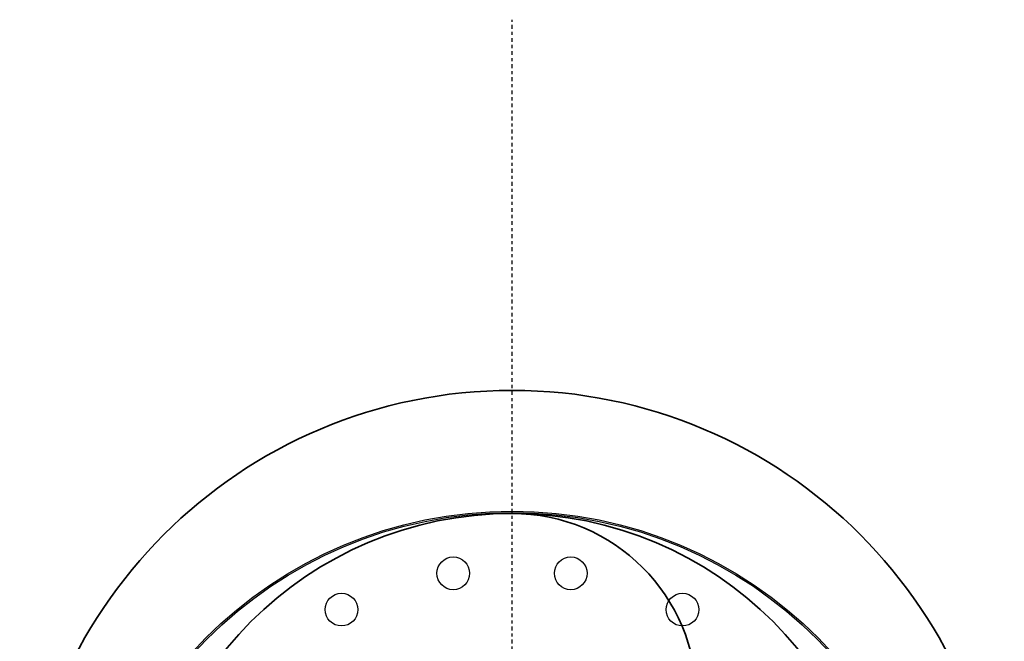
# Model space of a CAD drawing. Header units: inches. Extents: x 22575 to 24734, y 6028 to 6659.
# Tile 140 of 163: x 24577 to 24609, y 6579 to 6599. Entities that reach past the tile are written whole.
import ezdxf

# ---------------------------------------------------------------- set-up
doc = ezdxf.new("R2010")
doc.units = ezdxf.units.IN
doc.header["$LTSCALE"] = 0.5
doc.header["$MEASUREMENT"] = 0
doc.linetypes.add('CENTER', pattern=[2, 1.25, -0.25, 0.25, -0.25])
doc.layers.add('CL', color=1, linetype='Continuous')
doc.layers.add('D-PIPE-LARG', color=153, linetype='Continuous', lineweight=35)

# ---------------------------------------------------------------- blocks, each defined once
blk = doc.blocks.new('Flygt Large 14 MGD')
at = {"color": 7, "linetype": 'Continuous'}
for centre, radius in [((24500.482, 6563.62), 14.075), ((24500.482, 6563.62), 14.028), ((24498.573, 6575.674), 0.531), ((24502.391, 6575.674), 0.531), ((24494.941, 6574.494), 0.531), ((24506.023, 6574.494), 0.531)]:
    blk.add_circle(centre, radius, dxfattribs=at)
at = {"layer": 'CL', "linetype": 'CENTER', "ltscale": 0.2}
blk.add_line((24500.482, 6563.62), (24500.482, 6593.667), dxfattribs=at)
blk = doc.blocks.new('*U14')
for radius in [16, 12]:
    blk.add_circle((0, 0), radius)
for centre, start, end in [((0, 6), 270, 90), ((0, -6), 90, 270)]:
    blk.add_arc(centre, 6, start, end)

msp = doc.modelspace()

# ---------------------------------------------------------------- block references
msp.add_blockref('Flygt Large 14 MGD', (92.079, 5.578))
at = {"layer": 'D-PIPE-LARG'}
msp.add_blockref('*U14', (24592.561, 6571.198), dxfattribs=at)

doc.saveas('drawing.dxf')
